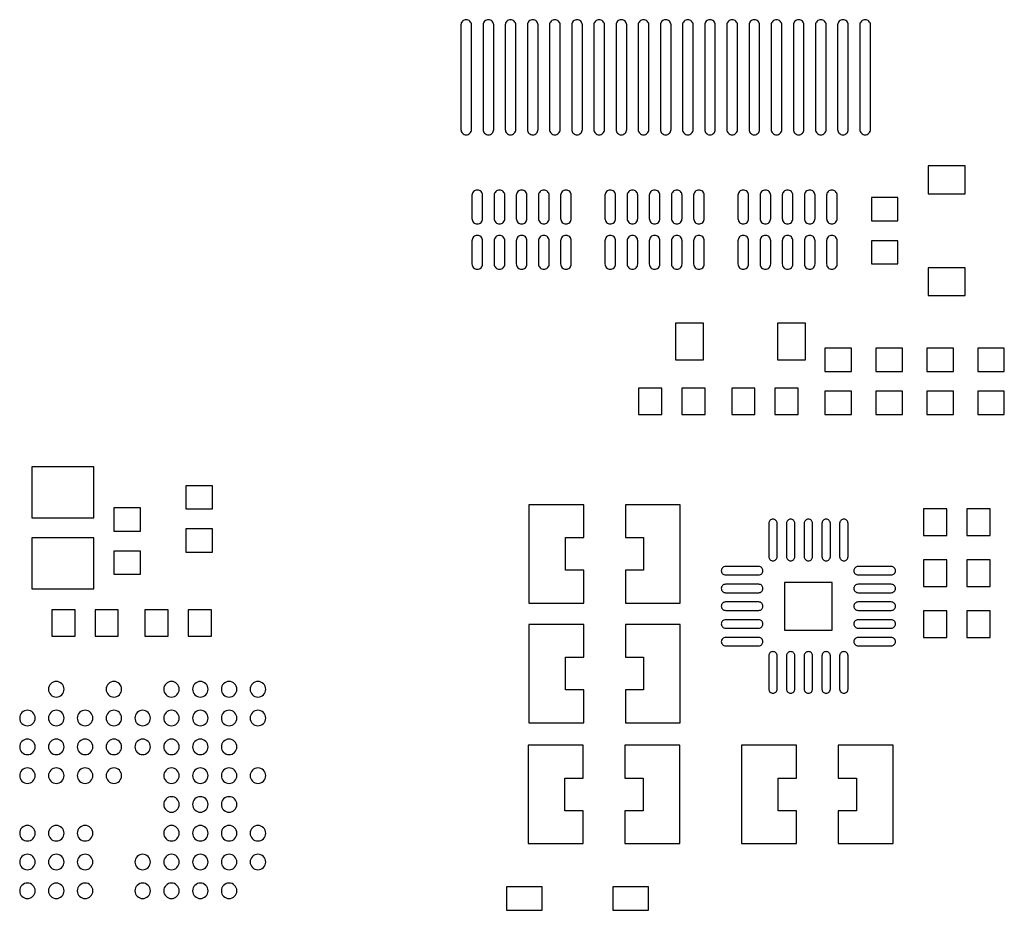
# Model space of a CAD drawing. Extents: x -85 to 115, y -126 to 69.
# Tile 24 of 26: x -18 to 4, y -8 to 12. Entities that reach past the tile are written whole.
import ezdxf

# ---------------------------------------------------------------- set-up
doc = ezdxf.new("R2010")
doc.units = 0
doc.header["$MEASUREMENT"] = 0
doc.layers.get('0').update_dxf_attribs({"linetype": 'CONTINUOUS'})

msp = doc.modelspace()

# ---------------------------------------------------------------- linework, layer by layer
for points in [[(-8.000001, 11.625, 0.414214), (-8.120001, 11.745), (-8.120001, 11.745, 0.414214), (-8.240001, 11.625), (-8.240001, 11.625), (-8.240001, 9.265), (-8.240001, 9.265, 0.414214), (-8.120001, 9.145), (-8.120001, 9.145, 0.414214), (-8.000001, 9.265), (-8.000001, 9.265), (-8.000001, 11.625)], [(-7.5, 11.625, 0.414214), (-7.62, 11.745), (-7.62, 11.745, 0.414214), (-7.74, 11.625), (-7.74, 11.625), (-7.74, 9.265), (-7.74, 9.265, 0.414214), (-7.62, 9.145), (-7.62, 9.145, 0.414214), (-7.5, 9.265), (-7.5, 9.265), (-7.5, 11.625)], [(-7, 11.625, 0.414214), (-7.12, 11.745), (-7.12, 11.745, 0.414214), (-7.24, 11.625), (-7.24, 11.625), (-7.24, 9.265), (-7.24, 9.265, 0.414214), (-7.12, 9.145), (-7.12, 9.145, 0.414214), (-7, 9.265), (-7, 9.265), (-7, 11.625)], [(-6.5, 11.625, 0.414214), (-6.62, 11.745), (-6.62, 11.745, 0.414214), (-6.74, 11.625), (-6.74, 11.625), (-6.74, 9.265), (-6.74, 9.265, 0.414214), (-6.62, 9.145), (-6.62, 9.145, 0.414214), (-6.5, 9.265), (-6.5, 9.265), (-6.5, 11.625)], [(-6, 11.625, 0.414214), (-6.12, 11.745), (-6.12, 11.745, 0.414214), (-6.24, 11.625), (-6.24, 11.625), (-6.24, 9.265), (-6.24, 9.265, 0.414214), (-6.12, 9.145), (-6.12, 9.145, 0.414214), (-6, 9.265), (-6, 9.265), (-6, 11.625)], [(-5.5, 11.625, 0.414214), (-5.62, 11.745), (-5.62, 11.745, 0.414214), (-5.74, 11.625), (-5.74, 11.625), (-5.74, 9.265), (-5.74, 9.265, 0.414214), (-5.62, 9.145), (-5.62, 9.145, 0.414214), (-5.5, 9.265), (-5.5, 9.265), (-5.5, 11.625)], [(-5, 11.625, 0.414214), (-5.12, 11.745), (-5.12, 11.745, 0.414214), (-5.24, 11.625), (-5.24, 11.625), (-5.24, 9.265), (-5.24, 9.265, 0.414214), (-5.12, 9.145), (-5.12, 9.145, 0.414214), (-5, 9.265), (-5, 9.265), (-5, 11.625)], [(-4.5, 11.625, 0.414214), (-4.62, 11.745), (-4.62, 11.745, 0.414214), (-4.74, 11.625), (-4.74, 11.625), (-4.74, 9.265), (-4.74, 9.265, 0.414214), (-4.62, 9.145), (-4.62, 9.145, 0.414214), (-4.5, 9.265), (-4.5, 9.265), (-4.5, 11.625)], [(-4, 11.625, 0.414214), (-4.12, 11.745), (-4.12, 11.745, 0.414214), (-4.24, 11.625), (-4.24, 11.625), (-4.24, 9.265), (-4.24, 9.265, 0.414214), (-4.12, 9.145), (-4.12, 9.145, 0.414214), (-4, 9.265), (-4, 9.265), (-4, 11.625)], [(-3.5, 11.625, 0.414214), (-3.62, 11.745), (-3.62, 11.745, 0.414214), (-3.74, 11.625), (-3.74, 11.625), (-3.74, 9.265), (-3.74, 9.265, 0.414214), (-3.62, 9.145), (-3.62, 9.145, 0.414214), (-3.5, 9.265), (-3.5, 9.265), (-3.5, 11.625)], [(-3, 11.625, 0.414214), (-3.12, 11.745), (-3.12, 11.745, 0.414214), (-3.24, 11.625), (-3.24, 11.625), (-3.24, 9.265), (-3.24, 9.265, 0.414214), (-3.12, 9.145), (-3.12, 9.145, 0.414214), (-3, 9.265), (-3, 9.265), (-3, 11.625)], [(-2.5, 11.625, 0.414214), (-2.62, 11.745), (-2.62, 11.745, 0.414214), (-2.74, 11.625), (-2.74, 11.625), (-2.74, 9.265), (-2.74, 9.265, 0.414214), (-2.62, 9.145), (-2.62, 9.145, 0.414214), (-2.5, 9.265), (-2.5, 9.265), (-2.5, 11.625)], [(-2, 11.625, 0.414214), (-2.12, 11.745), (-2.12, 11.745, 0.414214), (-2.24, 11.625), (-2.24, 11.625), (-2.24, 9.265), (-2.24, 9.265, 0.414214), (-2.12, 9.145), (-2.12, 9.145, 0.414214), (-2, 9.265), (-2, 9.265), (-2, 11.625)], [(-1.5, 11.625, 0.414214), (-1.62, 11.745), (-1.62, 11.745, 0.414214), (-1.74, 11.625), (-1.74, 11.625), (-1.74, 9.265), (-1.74, 9.265, 0.414214), (-1.62, 9.145), (-1.62, 9.145, 0.414214), (-1.5, 9.265), (-1.5, 9.265), (-1.5, 11.625)], [(-1, 11.625, 0.414214), (-1.12, 11.745), (-1.12, 11.745, 0.414214), (-1.24, 11.625), (-1.24, 11.625), (-1.24, 9.265), (-1.24, 9.265, 0.414214), (-1.12, 9.145), (-1.12, 9.145, 0.414214), (-1, 9.265), (-1, 9.265), (-1, 11.625)], [(-0.5, 11.625, 0.414214), (-0.62, 11.745), (-0.62, 11.745, 0.414214), (-0.74, 11.625), (-0.74, 11.625), (-0.74, 9.265), (-0.74, 9.265, 0.414214), (-0.62, 9.145), (-0.62, 9.145, 0.414214), (-0.5, 9.265), (-0.5, 9.265), (-0.5, 11.625)], [(0, 11.625, 0.414214), (-0.12, 11.745), (-0.12, 11.745, 0.414214), (-0.24, 11.625), (-0.24, 11.625), (-0.24, 9.265), (-0.24, 9.265, 0.414214), (-0.12, 9.145), (-0.12, 9.145, 0.414214), (0, 9.265), (0, 9.265), (0, 11.625)], [(0.5, 11.625, 0.414214), (0.38, 11.745), (0.38, 11.745, 0.414214), (0.26, 11.625), (0.26, 11.625), (0.26, 9.265), (0.26, 9.265, 0.414214), (0.38, 9.145), (0.38, 9.145, 0.414214), (0.5, 9.265), (0.5, 9.265), (0.5, 11.625)], [(1, 11.625, 0.414214), (0.88, 11.745), (0.88, 11.745, 0.414214), (0.76, 11.625), (0.76, 11.625), (0.76, 9.265), (0.76, 9.265, 0.414214), (0.88, 9.145), (0.88, 9.145, 0.414214), (1, 9.265), (1, 9.265), (1, 11.625)], [(-7.75, 7.78, 0.414214), (-7.87, 7.899999), (-7.87, 7.899999, 0.414214), (-7.99, 7.78), (-7.99, 7.78), (-7.99, 7.255), (-7.99, 7.255, 0.414214), (-7.87, 7.135), (-7.87, 7.135, 0.414214), (-7.75, 7.255), (-7.75, 7.255), (-7.75, 7.78)], [(-7.25, 7.78, 0.414214), (-7.37, 7.899999), (-7.37, 7.899999, 0.414214), (-7.49, 7.78), (-7.49, 7.78), (-7.49, 7.255), (-7.49, 7.255, 0.414214), (-7.37, 7.135), (-7.37, 7.135, 0.414214), (-7.25, 7.255), (-7.25, 7.255), (-7.25, 7.78)], [(-6.75, 7.78, 0.414214), (-6.87, 7.899999), (-6.87, 7.899999, 0.414214), (-6.99, 7.78), (-6.99, 7.78), (-6.99, 7.255), (-6.99, 7.255, 0.414214), (-6.87, 7.135), (-6.87, 7.135, 0.414214), (-6.75, 7.255), (-6.75, 7.255), (-6.75, 7.78)], [(-6.25, 7.78, 0.414214), (-6.37, 7.899999), (-6.37, 7.899999, 0.414214), (-6.49, 7.78), (-6.49, 7.78), (-6.49, 7.255), (-6.49, 7.255, 0.414214), (-6.37, 7.135), (-6.37, 7.135, 0.414214), (-6.25, 7.255), (-6.25, 7.255), (-6.25, 7.78)], [(-5.75, 7.78, 0.414214), (-5.87, 7.899999), (-5.87, 7.899999, 0.414214), (-5.99, 7.78), (-5.99, 7.78), (-5.99, 7.255), (-5.99, 7.255, 0.414214), (-5.87, 7.135), (-5.87, 7.135, 0.414214), (-5.75, 7.255), (-5.75, 7.255), (-5.75, 7.78)], [(-4.75, 7.78, 0.414214), (-4.87, 7.899999), (-4.87, 7.899999, 0.414214), (-4.99, 7.78), (-4.99, 7.78), (-4.99, 7.255), (-4.99, 7.255, 0.414214), (-4.87, 7.135), (-4.87, 7.135, 0.414214), (-4.75, 7.255), (-4.75, 7.255), (-4.75, 7.78)], [(-4.25, 7.78, 0.414214), (-4.37, 7.899999), (-4.37, 7.899999, 0.414214), (-4.49, 7.78), (-4.49, 7.78), (-4.49, 7.255), (-4.49, 7.255, 0.414214), (-4.37, 7.135), (-4.37, 7.135, 0.414214), (-4.25, 7.255), (-4.25, 7.255), (-4.25, 7.78)], [(-3.75, 7.78, 0.414214), (-3.87, 7.899999), (-3.87, 7.899999, 0.414214), (-3.99, 7.78), (-3.99, 7.78), (-3.99, 7.255), (-3.99, 7.255, 0.414214), (-3.87, 7.135), (-3.87, 7.135, 0.414214), (-3.75, 7.255), (-3.75, 7.255), (-3.75, 7.78)], [(-3.25, 7.78, 0.414214), (-3.37, 7.899999), (-3.37, 7.899999, 0.414214), (-3.49, 7.78), (-3.49, 7.78), (-3.49, 7.255), (-3.49, 7.255, 0.414214), (-3.37, 7.135), (-3.37, 7.135, 0.414214), (-3.25, 7.255), (-3.25, 7.255), (-3.25, 7.78)], [(-2.75, 7.78, 0.414214), (-2.87, 7.899999), (-2.87, 7.899999, 0.414214), (-2.99, 7.78), (-2.99, 7.78), (-2.99, 7.255), (-2.99, 7.255, 0.414214), (-2.87, 7.135), (-2.87, 7.135, 0.414214), (-2.75, 7.255), (-2.75, 7.255), (-2.75, 7.78)], [(-1.75, 7.78, 0.414214), (-1.87, 7.899999), (-1.87, 7.899999, 0.414214), (-1.99, 7.78), (-1.99, 7.78), (-1.99, 7.255), (-1.99, 7.255, 0.414214), (-1.87, 7.135), (-1.87, 7.135, 0.414214), (-1.75, 7.255), (-1.75, 7.255), (-1.75, 7.78)], [(-1.25, 7.78, 0.414214), (-1.37, 7.899999), (-1.37, 7.899999, 0.414214), (-1.49, 7.78), (-1.49, 7.78), (-1.49, 7.255), (-1.49, 7.255, 0.414214), (-1.37, 7.135), (-1.37, 7.135, 0.414214), (-1.25, 7.255), (-1.25, 7.255), (-1.25, 7.78)], [(-0.75, 7.78, 0.414214), (-0.87, 7.899999), (-0.87, 7.899999, 0.414214), (-0.99, 7.78), (-0.99, 7.78), (-0.99, 7.255), (-0.99, 7.255, 0.414214), (-0.87, 7.135), (-0.87, 7.135, 0.414214), (-0.75, 7.255), (-0.75, 7.255), (-0.75, 7.78)], [(-0.25, 7.78, 0.414214), (-0.37, 7.899999), (-0.37, 7.899999, 0.414214), (-0.49, 7.78), (-0.49, 7.78), (-0.49, 7.255), (-0.49, 7.255, 0.414214), (-0.37, 7.135), (-0.37, 7.135, 0.414214), (-0.25, 7.255), (-0.25, 7.255), (-0.25, 7.78)], [(0.25, 7.78, 0.414214), (0.13, 7.899999), (0.13, 7.899999, 0.414214), (0.01, 7.78), (0.01, 7.78), (0.01, 7.255), (0.01, 7.255, 0.414214), (0.13, 7.135), (0.13, 7.135, 0.414214), (0.25, 7.255), (0.25, 7.255), (0.25, 7.78)], [(-7.75, 6.755, 0.414214), (-7.87, 6.875), (-7.87, 6.875, 0.414214), (-7.99, 6.755), (-7.99, 6.755), (-7.99, 6.23), (-7.99, 6.23, 0.414214), (-7.87, 6.11), (-7.87, 6.11, 0.414214), (-7.75, 6.23), (-7.75, 6.23), (-7.75, 6.755)], [(-7.25, 6.755, 0.414214), (-7.37, 6.875), (-7.37, 6.875, 0.414214), (-7.49, 6.755), (-7.49, 6.755), (-7.49, 6.23), (-7.49, 6.23, 0.414214), (-7.37, 6.11), (-7.37, 6.11, 0.414214), (-7.25, 6.23), (-7.25, 6.23), (-7.25, 6.755)], [(-6.75, 6.755, 0.414214), (-6.87, 6.875), (-6.87, 6.875, 0.414214), (-6.99, 6.755), (-6.99, 6.755), (-6.99, 6.23), (-6.99, 6.23, 0.414214), (-6.87, 6.11), (-6.87, 6.11, 0.414214), (-6.75, 6.23), (-6.75, 6.23), (-6.75, 6.755)], [(-6.25, 6.755, 0.414214), (-6.37, 6.875), (-6.37, 6.875, 0.414214), (-6.49, 6.755), (-6.49, 6.755), (-6.49, 6.23), (-6.49, 6.23, 0.414214), (-6.37, 6.11), (-6.37, 6.11, 0.414214), (-6.25, 6.23), (-6.25, 6.23), (-6.25, 6.755)], [(-5.75, 6.755, 0.414214), (-5.87, 6.875), (-5.87, 6.875, 0.414214), (-5.99, 6.755), (-5.99, 6.755), (-5.99, 6.23), (-5.99, 6.23, 0.414214), (-5.87, 6.11), (-5.87, 6.11, 0.414214), (-5.75, 6.23), (-5.75, 6.23), (-5.75, 6.755)], [(-4.75, 6.755, 0.414214), (-4.87, 6.875), (-4.87, 6.875, 0.414214), (-4.99, 6.755), (-4.99, 6.755), (-4.99, 6.23), (-4.99, 6.23, 0.414214), (-4.87, 6.11), (-4.87, 6.11, 0.414214), (-4.75, 6.23), (-4.75, 6.23), (-4.75, 6.755)], [(-4.25, 6.755, 0.414214), (-4.37, 6.875), (-4.37, 6.875, 0.414214), (-4.49, 6.755), (-4.49, 6.755), (-4.49, 6.23), (-4.49, 6.23, 0.414214), (-4.37, 6.11), (-4.37, 6.11, 0.414214), (-4.25, 6.23), (-4.25, 6.23), (-4.25, 6.755)], [(-3.75, 6.755, 0.414214), (-3.87, 6.875), (-3.87, 6.875, 0.414214), (-3.99, 6.755), (-3.99, 6.755), (-3.99, 6.23), (-3.99, 6.23, 0.414214), (-3.87, 6.11), (-3.87, 6.11, 0.414214), (-3.75, 6.23), (-3.75, 6.23), (-3.75, 6.755)], [(-3.25, 6.755, 0.414214), (-3.37, 6.875), (-3.37, 6.875, 0.414214), (-3.49, 6.755), (-3.49, 6.755), (-3.49, 6.23), (-3.49, 6.23, 0.414214), (-3.37, 6.11), (-3.37, 6.11, 0.414214), (-3.25, 6.23), (-3.25, 6.23), (-3.25, 6.755)], [(-2.75, 6.755, 0.414214), (-2.87, 6.875), (-2.87, 6.875, 0.414214), (-2.99, 6.755), (-2.99, 6.755), (-2.99, 6.23), (-2.99, 6.23, 0.414214), (-2.87, 6.11), (-2.87, 6.11, 0.414214), (-2.75, 6.23), (-2.75, 6.23), (-2.75, 6.755)], [(-1.75, 6.755, 0.414214), (-1.87, 6.875), (-1.87, 6.875, 0.414214), (-1.99, 6.755), (-1.99, 6.755), (-1.99, 6.23), (-1.99, 6.23, 0.414214), (-1.87, 6.11), (-1.87, 6.11, 0.414214), (-1.75, 6.23), (-1.75, 6.23), (-1.75, 6.755)], [(-1.25, 6.755, 0.414214), (-1.37, 6.875), (-1.37, 6.875, 0.414214), (-1.49, 6.755), (-1.49, 6.755), (-1.49, 6.23), (-1.49, 6.23, 0.414214), (-1.37, 6.11), (-1.37, 6.11, 0.414214), (-1.25, 6.23), (-1.25, 6.23), (-1.25, 6.755)], [(-0.75, 6.755, 0.414214), (-0.87, 6.875), (-0.87, 6.875, 0.414214), (-0.99, 6.755), (-0.99, 6.755), (-0.99, 6.23), (-0.99, 6.23, 0.414214), (-0.87, 6.11), (-0.87, 6.11, 0.414214), (-0.75, 6.23), (-0.75, 6.23), (-0.75, 6.755)], [(-0.25, 6.755, 0.414214), (-0.37, 6.875), (-0.37, 6.875, 0.414214), (-0.49, 6.755), (-0.49, 6.755), (-0.49, 6.23), (-0.49, 6.23, 0.414214), (-0.37, 6.11), (-0.37, 6.11, 0.414214), (-0.25, 6.23), (-0.25, 6.23), (-0.25, 6.755)], [(0.25, 6.755, 0.414214), (0.13, 6.875), (0.13, 6.875, 0.414214), (0.01, 6.755), (0.01, 6.755), (0.01, 6.23), (0.01, 6.23, 0.414214), (0.13, 6.11), (0.13, 6.11, 0.414214), (0.25, 6.23), (0.25, 6.23), (0.25, 6.755)], [(-1.105, 0.375, 0.414214), (-1.2, 0.47), (-1.2, 0.47, 0.414214), (-1.295, 0.375), (-1.295, 0.375), (-1.295, -0.375), (-1.295, -0.375, 0.414214), (-1.2, -0.47), (-1.2, -0.47, 0.414214), (-1.105, -0.375), (-1.105, -0.375), (-1.105, 0.375)], [(-0.705, 0.375, 0.414214), (-0.8, 0.47), (-0.8, 0.47, 0.414214), (-0.895, 0.375), (-0.895, 0.375), (-0.895, -0.375), (-0.895, -0.375, 0.414214), (-0.8, -0.47), (-0.8, -0.47, 0.414214), (-0.705, -0.375), (-0.705, -0.375), (-0.705, 0.375)], [(-0.305, 0.375, 0.414214), (-0.4, 0.47), (-0.4, 0.47, 0.414214), (-0.495, 0.375), (-0.495, 0.375), (-0.495, -0.375), (-0.495, -0.375, 0.414214), (-0.4, -0.47), (-0.4, -0.47, 0.414214), (-0.305, -0.375), (-0.305, -0.375), (-0.305, 0.375)], [(0.095, 0.375, 0.414214), (0, 0.47), (0, 0.47, 0.414214), (-0.095, 0.375), (-0.095, 0.375), (-0.095, -0.375), (-0.095, -0.375, 0.414214), (0, -0.47), (0, -0.47, 0.414214), (0.095, -0.375), (0.095, -0.375), (0.095, 0.375)], [(0.495, 0.375, 0.414214), (0.4, 0.47), (0.4, 0.47, 0.414214), (0.305, 0.375), (0.305, 0.375), (0.305, -0.375), (0.305, -0.375, 0.414214), (0.4, -0.47), (0.4, -0.47, 0.414214), (0.495, -0.375), (0.495, -0.375), (0.495, 0.375)], [(-1.52, -0.79, 0.414214), (-1.425, -0.695), (-1.425, -0.695, 0.414214), (-1.52, -0.6), (-1.52, -0.6), (-2.27, -0.6), (-2.27, -0.6, 0.414214), (-2.365, -0.695), (-2.365, -0.695, 0.414214), (-2.27, -0.79), (-2.27, -0.79), (-1.52, -0.79)], [(1.47, -0.79, 0.414214), (1.565, -0.695), (1.565, -0.695, 0.414214), (1.47, -0.6), (1.47, -0.6), (0.72, -0.6), (0.72, -0.6, 0.414214), (0.625, -0.695), (0.625, -0.695, 0.414214), (0.72, -0.79), (0.72, -0.79), (1.47, -0.79)], [(-1.52, -1.19, 0.414214), (-1.425, -1.095), (-1.425, -1.095, 0.414214), (-1.52, -1), (-1.52, -1), (-2.27, -1), (-2.27, -1, 0.414214), (-2.365, -1.095), (-2.365, -1.095, 0.414214), (-2.27, -1.19), (-2.27, -1.19), (-1.52, -1.19)], [(1.47, -1.19, 0.414214), (1.565, -1.095), (1.565, -1.095, 0.414214), (1.47, -1), (1.47, -1), (0.72, -1), (0.72, -1, 0.414214), (0.625, -1.095), (0.625, -1.095, 0.414214), (0.72, -1.19), (0.72, -1.19), (1.47, -1.19)], [(-1.52, -1.59, 0.414214), (-1.425, -1.495), (-1.425, -1.495, 0.414214), (-1.52, -1.4), (-1.52, -1.4), (-2.27, -1.4), (-2.27, -1.4, 0.414214), (-2.365, -1.495), (-2.365, -1.495, 0.414214), (-2.27, -1.59), (-2.27, -1.59), (-1.52, -1.59)], [(1.47, -1.59, 0.414214), (1.565, -1.495), (1.565, -1.495, 0.414214), (1.47, -1.4), (1.47, -1.4), (0.72, -1.4), (0.72, -1.4, 0.414214), (0.625, -1.495), (0.625, -1.495, 0.414214), (0.72, -1.59), (0.72, -1.59), (1.47, -1.59)], [(-1.52, -1.99, 0.414214), (-1.425, -1.895), (-1.425, -1.895, 0.414214), (-1.52, -1.8), (-1.52, -1.8), (-2.27, -1.8), (-2.27, -1.8, 0.414214), (-2.365, -1.895), (-2.365, -1.895, 0.414214), (-2.27, -1.99), (-2.27, -1.99), (-1.52, -1.99)], [(1.47, -1.99, 0.414214), (1.565, -1.895), (1.565, -1.895, 0.414214), (1.47, -1.8), (1.47, -1.8), (0.72, -1.8), (0.72, -1.8, 0.414214), (0.625, -1.895), (0.625, -1.895, 0.414214), (0.72, -1.99), (0.72, -1.99), (1.47, -1.99)], [(-1.52, -2.39, 0.414214), (-1.425, -2.295), (-1.425, -2.295, 0.414214), (-1.52, -2.2), (-1.52, -2.2), (-2.27, -2.2), (-2.27, -2.2, 0.414214), (-2.365, -2.295), (-2.365, -2.295, 0.414214), (-2.27, -2.39), (-2.27, -2.39), (-1.52, -2.39)], [(1.47, -2.39, 0.414214), (1.565, -2.295), (1.565, -2.295, 0.414214), (1.47, -2.2), (1.47, -2.2), (0.72, -2.2), (0.72, -2.2, 0.414214), (0.625, -2.295), (0.625, -2.295, 0.414214), (0.72, -2.39), (0.72, -2.39), (1.47, -2.39)], [(-1.105, -2.615, 0.414214), (-1.2, -2.52), (-1.2, -2.52, 0.414214), (-1.295, -2.615), (-1.295, -2.615), (-1.295, -3.365), (-1.295, -3.365, 0.414214), (-1.2, -3.46), (-1.2, -3.46, 0.414214), (-1.105, -3.365), (-1.105, -3.365), (-1.105, -2.615)], [(-0.705, -2.615, 0.414214), (-0.8, -2.52), (-0.8, -2.52, 0.414214), (-0.895, -2.615), (-0.895, -2.615), (-0.895, -3.365), (-0.895, -3.365, 0.414214), (-0.8, -3.46), (-0.8, -3.46, 0.414214), (-0.705, -3.365), (-0.705, -3.365), (-0.705, -2.615)], [(-0.305, -2.615, 0.414214), (-0.4, -2.52), (-0.4, -2.52, 0.414214), (-0.495, -2.615), (-0.495, -2.615), (-0.495, -3.365), (-0.495, -3.365, 0.414214), (-0.4, -3.46), (-0.4, -3.46, 0.414214), (-0.305, -3.365), (-0.305, -3.365), (-0.305, -2.615)], [(0.095, -2.615, 0.414214), (0, -2.52), (0, -2.52, 0.414214), (-0.095, -2.615), (-0.095, -2.615), (-0.095, -3.365), (-0.095, -3.365, 0.414214), (0, -3.46), (0, -3.46, 0.414214), (0.095, -3.365), (0.095, -3.365), (0.095, -2.615)], [(0.495, -2.615, 0.414214), (0.4, -2.52), (0.4, -2.52, 0.414214), (0.305, -2.615), (0.305, -2.615), (0.305, -3.365), (0.305, -3.365, 0.414214), (0.4, -3.46), (0.4, -3.46, 0.414214), (0.495, -3.365), (0.495, -3.365), (0.495, -2.615)], [(-17.194999, -3.37, 0.414214), (-17.37, -3.195), (-17.37, -3.195, 0.414214), (-17.545, -3.37), (-17.545, -3.37, 0.414214), (-17.37, -3.545), (-17.37, -3.545, 0.414214), (-17.194999, -3.37)], [(-15.895, -3.37, 0.414214), (-16.070001, -3.195), (-16.070001, -3.195, 0.414214), (-16.245, -3.37), (-16.245, -3.37, 0.414214), (-16.070001, -3.545), (-16.070001, -3.545, 0.414214), (-15.895, -3.37)], [(-14.595, -3.37, 0.414214), (-14.77, -3.195), (-14.77, -3.195, 0.414214), (-14.945, -3.37), (-14.945, -3.37, 0.414214), (-14.77, -3.545), (-14.77, -3.545, 0.414214), (-14.595, -3.37)], [(-13.945, -3.37, 0.414214), (-14.12, -3.195), (-14.12, -3.195, 0.414214), (-14.295, -3.37), (-14.295, -3.37, 0.414214), (-14.12, -3.545), (-14.12, -3.545, 0.414214), (-13.945, -3.37)], [(-13.295, -3.37, 0.414214), (-13.47, -3.195), (-13.47, -3.195, 0.414214), (-13.645, -3.37), (-13.645, -3.37, 0.414214), (-13.47, -3.545), (-13.47, -3.545, 0.414214), (-13.295, -3.37)], [(-12.645, -3.37, 0.414214), (-12.82, -3.195), (-12.82, -3.195, 0.414214), (-12.995, -3.37), (-12.995, -3.37, 0.414214), (-12.82, -3.545), (-12.82, -3.545, 0.414214), (-12.645, -3.37)], [(-17.844999, -4.02, 0.414214), (-18.02, -3.845), (-18.02, -3.845, 0.414214), (-18.195, -4.02), (-18.195, -4.02, 0.414214), (-18.02, -4.195), (-18.02, -4.195, 0.414214), (-17.844999, -4.02)], [(-17.194999, -4.02, 0.414214), (-17.37, -3.845), (-17.37, -3.845, 0.414214), (-17.545, -4.02), (-17.545, -4.02, 0.414214), (-17.37, -4.195), (-17.37, -4.195, 0.414214), (-17.194999, -4.02)], [(-16.545, -4.02, 0.414214), (-16.720001, -3.845), (-16.720001, -3.845, 0.414214), (-16.895, -4.02), (-16.895, -4.02, 0.414214), (-16.720001, -4.195), (-16.720001, -4.195, 0.414214), (-16.545, -4.02)], [(-15.895, -4.02, 0.414214), (-16.070001, -3.845), (-16.070001, -3.845, 0.414214), (-16.245, -4.02), (-16.245, -4.02, 0.414214), (-16.070001, -4.195), (-16.070001, -4.195, 0.414214), (-15.895, -4.02)], [(-15.245, -4.02, 0.414214), (-15.42, -3.845), (-15.42, -3.845, 0.414214), (-15.595, -4.02), (-15.595, -4.02, 0.414214), (-15.42, -4.195), (-15.42, -4.195, 0.414214), (-15.245, -4.02)], [(-14.595, -4.02, 0.414214), (-14.77, -3.845), (-14.77, -3.845, 0.414214), (-14.945, -4.02), (-14.945, -4.02, 0.414214), (-14.77, -4.195), (-14.77, -4.195, 0.414214), (-14.595, -4.02)], [(-13.945, -4.02, 0.414214), (-14.12, -3.845), (-14.12, -3.845, 0.414214), (-14.295, -4.02), (-14.295, -4.02, 0.414214), (-14.12, -4.195), (-14.12, -4.195, 0.414214), (-13.945, -4.02)], [(-13.295, -4.02, 0.414214), (-13.47, -3.845), (-13.47, -3.845, 0.414214), (-13.645, -4.02), (-13.645, -4.02, 0.414214), (-13.47, -4.195), (-13.47, -4.195, 0.414214), (-13.295, -4.02)], [(-12.645, -4.02, 0.414214), (-12.82, -3.845), (-12.82, -3.845, 0.414214), (-12.995, -4.02), (-12.995, -4.02, 0.414214), (-12.82, -4.195), (-12.82, -4.195, 0.414214), (-12.645, -4.02)], [(-17.844999, -4.67, 0.414214), (-18.02, -4.495), (-18.02, -4.495, 0.414214), (-18.195, -4.67), (-18.195, -4.67, 0.414214), (-18.02, -4.845), (-18.02, -4.845, 0.414214), (-17.844999, -4.67)], [(-17.194999, -4.67, 0.414214), (-17.37, -4.495), (-17.37, -4.495, 0.414214), (-17.545, -4.67), (-17.545, -4.67, 0.414214), (-17.37, -4.845), (-17.37, -4.845, 0.414214), (-17.194999, -4.67)], [(-16.545, -4.67, 0.414214), (-16.720001, -4.495), (-16.720001, -4.495, 0.414214), (-16.895, -4.67), (-16.895, -4.67, 0.414214), (-16.720001, -4.845), (-16.720001, -4.845, 0.414214), (-16.545, -4.67)], [(-15.895, -4.67, 0.414214), (-16.070001, -4.495), (-16.070001, -4.495, 0.414214), (-16.245, -4.67), (-16.245, -4.67, 0.414214), (-16.070001, -4.845), (-16.070001, -4.845, 0.414214), (-15.895, -4.67)], [(-15.245, -4.67, 0.414214), (-15.42, -4.495), (-15.42, -4.495, 0.414214), (-15.595, -4.67), (-15.595, -4.67, 0.414214), (-15.42, -4.845), (-15.42, -4.845, 0.414214), (-15.245, -4.67)], [(-14.595, -4.67, 0.414214), (-14.77, -4.495), (-14.77, -4.495, 0.414214), (-14.945, -4.67), (-14.945, -4.67, 0.414214), (-14.77, -4.845), (-14.77, -4.845, 0.414214), (-14.595, -4.67)], [(-13.945, -4.67, 0.414214), (-14.12, -4.495), (-14.12, -4.495, 0.414214), (-14.295, -4.67), (-14.295, -4.67, 0.414214), (-14.12, -4.845), (-14.12, -4.845, 0.414214), (-13.945, -4.67)], [(-13.295, -4.67, 0.414214), (-13.47, -4.495), (-13.47, -4.495, 0.414214), (-13.645, -4.67), (-13.645, -4.67, 0.414214), (-13.47, -4.845), (-13.47, -4.845, 0.414214), (-13.295, -4.67)], [(-17.844999, -5.32, 0.414214), (-18.02, -5.145), (-18.02, -5.145, 0.414214), (-18.195, -5.32), (-18.195, -5.32, 0.414214), (-18.02, -5.495), (-18.02, -5.495, 0.414214), (-17.844999, -5.32)], [(-17.194999, -5.32, 0.414214), (-17.37, -5.145), (-17.37, -5.145, 0.414214), (-17.545, -5.32), (-17.545, -5.32, 0.414214), (-17.37, -5.495), (-17.37, -5.495, 0.414214), (-17.194999, -5.32)], [(-16.545, -5.32, 0.414214), (-16.720001, -5.145), (-16.720001, -5.145, 0.414214), (-16.895, -5.32), (-16.895, -5.32, 0.414214), (-16.720001, -5.495), (-16.720001, -5.495, 0.414214), (-16.545, -5.32)], [(-15.895, -5.32, 0.414214), (-16.070001, -5.145), (-16.070001, -5.145, 0.414214), (-16.245, -5.32), (-16.245, -5.32, 0.414214), (-16.070001, -5.495), (-16.070001, -5.495, 0.414214), (-15.895, -5.32)], [(-14.595, -5.32, 0.414214), (-14.77, -5.145), (-14.77, -5.145, 0.414214), (-14.945, -5.32), (-14.945, -5.32, 0.414214), (-14.77, -5.495), (-14.77, -5.495, 0.414214), (-14.595, -5.32)], [(-13.945, -5.32, 0.414214), (-14.12, -5.145), (-14.12, -5.145, 0.414214), (-14.295, -5.32), (-14.295, -5.32, 0.414214), (-14.12, -5.495), (-14.12, -5.495, 0.414214), (-13.945, -5.32)], [(-13.295, -5.32, 0.414214), (-13.47, -5.145), (-13.47, -5.145, 0.414214), (-13.645, -5.32), (-13.645, -5.32, 0.414214), (-13.47, -5.495), (-13.47, -5.495, 0.414214), (-13.295, -5.32)], [(-12.645, -5.32, 0.414214), (-12.82, -5.145), (-12.82, -5.145, 0.414214), (-12.995, -5.32), (-12.995, -5.32, 0.414214), (-12.82, -5.495), (-12.82, -5.495, 0.414214), (-12.645, -5.32)], [(-14.595, -5.97, 0.414214), (-14.77, -5.795), (-14.77, -5.795, 0.414214), (-14.945, -5.97), (-14.945, -5.97, 0.414214), (-14.77, -6.145), (-14.77, -6.145, 0.414214), (-14.595, -5.97)], [(-13.945, -5.97, 0.414214), (-14.12, -5.795), (-14.12, -5.795, 0.414214), (-14.295, -5.97), (-14.295, -5.97, 0.414214), (-14.12, -6.145), (-14.12, -6.145, 0.414214), (-13.945, -5.97)], [(-13.295, -5.97, 0.414214), (-13.47, -5.795), (-13.47, -5.795, 0.414214), (-13.645, -5.97), (-13.645, -5.97, 0.414214), (-13.47, -6.145), (-13.47, -6.145, 0.414214), (-13.295, -5.97)], [(-17.844999, -6.62, 0.414214), (-18.02, -6.445), (-18.02, -6.445, 0.414214), (-18.195, -6.62), (-18.195, -6.62, 0.414214), (-18.02, -6.795), (-18.02, -6.795, 0.414214), (-17.844999, -6.62)], [(-17.194999, -6.62, 0.414214), (-17.37, -6.445), (-17.37, -6.445, 0.414214), (-17.545, -6.62), (-17.545, -6.62, 0.414214), (-17.37, -6.795), (-17.37, -6.795, 0.414214), (-17.194999, -6.62)], [(-16.545, -6.62, 0.414214), (-16.720001, -6.445), (-16.720001, -6.445, 0.414214), (-16.895, -6.62), (-16.895, -6.62, 0.414214), (-16.720001, -6.795), (-16.720001, -6.795, 0.414214), (-16.545, -6.62)], [(-14.595, -6.62, 0.414214), (-14.77, -6.445), (-14.77, -6.445, 0.414214), (-14.945, -6.62), (-14.945, -6.62, 0.414214), (-14.77, -6.795), (-14.77, -6.795, 0.414214), (-14.595, -6.62)], [(-13.945, -6.62, 0.414214), (-14.12, -6.445), (-14.12, -6.445, 0.414214), (-14.295, -6.62), (-14.295, -6.62, 0.414214), (-14.12, -6.795), (-14.12, -6.795, 0.414214), (-13.945, -6.62)], [(-13.295, -6.62, 0.414214), (-13.47, -6.445), (-13.47, -6.445, 0.414214), (-13.645, -6.62), (-13.645, -6.62, 0.414214), (-13.47, -6.795), (-13.47, -6.795, 0.414214), (-13.295, -6.62)], [(-12.645, -6.62, 0.414214), (-12.82, -6.445), (-12.82, -6.445, 0.414214), (-12.995, -6.62), (-12.995, -6.62, 0.414214), (-12.82, -6.795), (-12.82, -6.795, 0.414214), (-12.645, -6.62)], [(-17.844999, -7.27, 0.414214), (-18.02, -7.095), (-18.02, -7.095, 0.414214), (-18.195, -7.27), (-18.195, -7.27, 0.414214), (-18.02, -7.445), (-18.02, -7.445, 0.414214), (-17.844999, -7.27)], [(-17.194999, -7.27, 0.414214), (-17.37, -7.095), (-17.37, -7.095, 0.414214), (-17.545, -7.27), (-17.545, -7.27, 0.414214), (-17.37, -7.445), (-17.37, -7.445, 0.414214), (-17.194999, -7.27)], [(-16.545, -7.27, 0.414214), (-16.720001, -7.095), (-16.720001, -7.095, 0.414214), (-16.895, -7.27), (-16.895, -7.27, 0.414214), (-16.720001, -7.445), (-16.720001, -7.445, 0.414214), (-16.545, -7.27)], [(-15.245, -7.27, 0.414214), (-15.42, -7.095), (-15.42, -7.095, 0.414214), (-15.595, -7.27), (-15.595, -7.27, 0.414214), (-15.42, -7.445), (-15.42, -7.445, 0.414214), (-15.245, -7.27)], [(-14.595, -7.27, 0.414214), (-14.77, -7.095), (-14.77, -7.095, 0.414214), (-14.945, -7.27), (-14.945, -7.27, 0.414214), (-14.77, -7.445), (-14.77, -7.445, 0.414214), (-14.595, -7.27)], [(-13.945, -7.27, 0.414214), (-14.12, -7.095), (-14.12, -7.095, 0.414214), (-14.295, -7.27), (-14.295, -7.27, 0.414214), (-14.12, -7.445), (-14.12, -7.445, 0.414214), (-13.945, -7.27)], [(-13.295, -7.27, 0.414214), (-13.47, -7.095), (-13.47, -7.095, 0.414214), (-13.645, -7.27), (-13.645, -7.27, 0.414214), (-13.47, -7.445), (-13.47, -7.445, 0.414214), (-13.295, -7.27)], [(-12.645, -7.27, 0.414214), (-12.82, -7.095), (-12.82, -7.095, 0.414214), (-12.995, -7.27), (-12.995, -7.27, 0.414214), (-12.82, -7.445), (-12.82, -7.445, 0.414214), (-12.645, -7.27)], [(-17.844999, -7.92, 0.414214), (-18.02, -7.745), (-18.02, -7.745, 0.414214), (-18.195, -7.92), (-18.195, -7.92, 0.414214), (-18.02, -8.095), (-18.02, -8.095, 0.414214), (-17.844999, -7.92)], [(-17.371001, -7.745, 0.412539), (-17.545, -7.92), (-17.545, -7.92, 0.414214), (-17.37, -8.095), (-17.37, -8.095, 0.415882), (-17.193999, -7.919), (-17.193999, -7.919, 0.410884), (-17.369, -7.745), (-17.369, -7.745), (-17.371001, -7.745)], [(-16.545, -7.92, 0.414214), (-16.720001, -7.745), (-16.720001, -7.745, 0.414214), (-16.895, -7.92), (-16.895, -7.92, 0.414214), (-16.720001, -8.095), (-16.720001, -8.095, 0.414214), (-16.545, -7.92)], [(-15.245, -7.92, 0.414214), (-15.42, -7.745), (-15.42, -7.745, 0.414214), (-15.595, -7.92), (-15.595, -7.92, 0.414214), (-15.42, -8.095), (-15.42, -8.095, 0.414214), (-15.245, -7.92)], [(-14.595, -7.92, 0.414214), (-14.77, -7.745), (-14.77, -7.745, 0.414214), (-14.945, -7.92), (-14.945, -7.92, 0.414214), (-14.77, -8.095), (-14.77, -8.095, 0.414214), (-14.595, -7.92)], [(-13.945, -7.92, 0.414214), (-14.12, -7.745), (-14.12, -7.745, 0.414214), (-14.295, -7.92), (-14.295, -7.92, 0.414214), (-14.12, -8.095), (-14.12, -8.095, 0.414214), (-13.945, -7.92)], [(-13.295, -7.92, 0.414214), (-13.47, -7.745), (-13.47, -7.745, 0.414214), (-13.645, -7.92), (-13.645, -7.92, 0.414214), (-13.47, -8.095), (-13.47, -8.095, 0.414214), (-13.295, -7.92)]]:
    msp.add_lwpolyline(points, format="xyb")
for points in [[(3.135, 8.445), (2.305, 8.445), (2.305, 8.445), (2.305, 7.814999), (2.305, 7.814999), (3.135, 7.814999), (3.135, 7.814999), (3.135, 8.445)], [(1.62, 7.731), (1.02, 7.731), (1.02, 7.731), (1.02, 7.206), (1.02, 7.206), (1.62, 7.206), (1.62, 7.206), (1.62, 7.731)], [(1.62, 6.755), (1.02, 6.755), (1.02, 6.755), (1.02, 6.23), (1.02, 6.23), (1.62, 6.23), (1.62, 6.23), (1.62, 6.755)], [(3.135, 6.145), (2.305, 6.145), (2.305, 6.145), (2.305, 5.515), (2.305, 5.515), (3.135, 5.515), (3.135, 5.515), (3.135, 6.145)], [(-2.765, 4.895), (-3.395, 4.895), (-3.395, 4.895), (-3.395, 4.065), (-3.395, 4.065), (-2.765, 4.065), (-2.765, 4.065), (-2.765, 4.895)], [(-0.465, 4.895), (-1.095, 4.895), (-1.095, 4.895), (-1.095, 4.065), (-1.095, 4.065), (-0.465, 4.065), (-0.465, 4.065), (-0.465, 4.895)], [(0.57, 4.33), (-0.03, 4.33), (-0.03, 4.33), (-0.03, 3.805), (-0.03, 3.805), (0.57, 3.805), (0.57, 3.805), (0.57, 4.33)], [(1.72, 4.33), (1.12, 4.33), (1.12, 4.33), (1.12, 3.805), (1.12, 3.805), (1.72, 3.805), (1.72, 3.805), (1.72, 4.33)], [(2.87, 4.33), (2.27, 4.33), (2.27, 4.33), (2.27, 3.805), (2.27, 3.805), (2.87, 3.805), (2.87, 3.805), (2.87, 4.33)], [(4.02, 4.33), (3.42, 4.33), (3.42, 4.33), (3.42, 3.805), (3.42, 3.805), (4.02, 3.805), (4.02, 3.805), (4.02, 4.33)], [(-3.705, 3.43), (-4.23, 3.43), (-4.23, 3.43), (-4.23, 2.83), (-4.23, 2.83), (-3.705, 2.83), (-3.705, 2.83), (-3.705, 3.43)], [(-2.73, 3.43), (-3.255, 3.43), (-3.255, 3.43), (-3.255, 2.83), (-3.255, 2.83), (-2.73, 2.83), (-2.73, 2.83), (-2.73, 3.43)], [(-1.606, 3.43), (-2.131, 3.43), (-2.131, 3.43), (-2.131, 2.83), (-2.131, 2.83), (-1.606, 2.83), (-1.606, 2.83), (-1.606, 3.43)], [(-0.631, 3.43), (-1.155, 3.43), (-1.155, 3.43), (-1.155, 2.83), (-1.155, 2.83), (-0.631, 2.83), (-0.631, 2.83), (-0.631, 3.43)], [(0.57, 3.356), (-0.03, 3.356), (-0.03, 3.356), (-0.03, 2.831), (-0.03, 2.831), (0.57, 2.831), (0.57, 2.831), (0.57, 3.356)], [(1.72, 3.356), (1.12, 3.356), (1.12, 3.356), (1.12, 2.831), (1.12, 2.831), (1.72, 2.831), (1.72, 2.831), (1.72, 3.356)], [(2.87, 3.356), (2.27, 3.356), (2.27, 3.356), (2.27, 2.831), (2.27, 2.831), (2.87, 2.831), (2.87, 2.831), (2.87, 3.356)], [(4.02, 3.356), (3.42, 3.356), (3.42, 3.356), (3.42, 2.831), (3.42, 2.831), (4.02, 2.831), (4.02, 2.831), (4.02, 3.356)], [(-16.519999, 1.65), (-17.92, 1.65), (-17.92, 1.65), (-17.92, 0.5), (-17.92, 0.5), (-16.519999, 0.5), (-16.519999, 0.5), (-16.519999, 1.65)], [(-13.845, 1.225), (-14.445, 1.225), (-14.445, 1.225), (-14.445, 0.701), (-14.445, 0.701), (-13.845, 0.701), (-13.845, 0.701), (-13.845, 1.225)], [(-15.47, 0.725), (-16.070001, 0.725), (-16.070001, 0.725), (-16.070001, 0.201), (-16.070001, 0.201), (-15.47, 0.201), (-15.47, 0.201), (-15.47, 0.725)], [(-5.47, 0.795), (-6.71, 0.795), (-6.71, 0.795), (-6.71, -1.425), (-6.71, -1.425), (-5.47, -1.425), (-5.47, -1.425), (-5.47, -0.685), (-5.47, -0.685), (-5.883, -0.685), (-5.883, -0.685), (-5.883, 0.055), (-5.883, 0.055), (-5.47, 0.055), (-5.47, 0.055), (-5.47, 0.795)], [(-3.29, 0.795), (-4.53, 0.795), (-4.53, 0.795), (-4.53, 0.055), (-4.53, 0.055), (-4.117, 0.055), (-4.117, 0.055), (-4.117, -0.685), (-4.117, -0.685), (-4.53, -0.685), (-4.53, -0.685), (-4.53, -1.425), (-4.53, -1.425), (-3.29, -1.425), (-3.29, -1.425), (-3.29, 0.795)], [(2.724, 0.7), (2.199, 0.7), (2.199, 0.7), (2.199, 0.1), (2.199, 0.1), (2.724, 0.1), (2.724, 0.1), (2.724, 0.7)], [(3.7, 0.7), (3.175, 0.7), (3.175, 0.7), (3.175, 0.1), (3.175, 0.1), (3.7, 0.1), (3.7, 0.1), (3.7, 0.7)], [(-13.845, 0.25), (-14.445, 0.25), (-14.445, 0.25), (-14.445, -0.274), (-14.445, -0.274), (-13.845, -0.274), (-13.845, -0.274), (-13.845, 0.25)], [(-16.519999, 0.05), (-17.92, 0.05), (-17.92, 0.05), (-17.92, -1.1), (-17.92, -1.1), (-16.519999, -1.1), (-16.519999, -1.1), (-16.519999, 0.05)], [(-15.47, -0.25), (-16.070001, -0.25), (-16.070001, -0.25), (-16.070001, -0.774), (-16.070001, -0.774), (-15.47, -0.774), (-15.47, -0.774), (-15.47, -0.25)], [(2.724, -0.45), (2.199, -0.45), (2.199, -0.45), (2.199, -1.05), (2.199, -1.05), (2.724, -1.05), (2.724, -1.05), (2.724, -0.45)], [(3.7, -0.45), (3.175, -0.45), (3.175, -0.45), (3.175, -1.05), (3.175, -1.05), (3.7, -1.05), (3.7, -1.05), (3.7, -0.45)], [(0.138, -0.957), (-0.938, -0.957), (-0.938, -0.957), (-0.938, -2.033), (-0.938, -2.033), (0.138, -2.033), (0.138, -2.033), (0.138, -0.957)], [(-16.945999, -1.575), (-17.471001, -1.575), (-17.471001, -1.575), (-17.471001, -2.175), (-17.471001, -2.175), (-16.945999, -2.175), (-16.945999, -2.175), (-16.945999, -1.575)], [(-15.969999, -1.575), (-16.495, -1.575), (-16.495, -1.575), (-16.495, -2.175), (-16.495, -2.175), (-15.969999, -2.175), (-15.969999, -2.175), (-15.969999, -1.575)], [(-14.845, -1.575), (-15.37, -1.575), (-15.37, -1.575), (-15.37, -2.175), (-15.37, -2.175), (-14.845, -2.175), (-14.845, -2.175), (-14.845, -1.575)], [(-13.87, -1.575), (-14.395, -1.575), (-14.395, -1.575), (-14.395, -2.175), (-14.395, -2.175), (-13.87, -2.175), (-13.87, -2.175), (-13.87, -1.575)], [(2.724, -1.6), (2.199, -1.6), (2.199, -1.6), (2.199, -2.2), (2.199, -2.2), (2.724, -2.2), (2.724, -2.2), (2.724, -1.6)], [(3.7, -1.6), (3.175, -1.6), (3.175, -1.6), (3.175, -2.2), (3.175, -2.2), (3.7, -2.2), (3.7, -2.2), (3.7, -1.6)], [(-5.47, -1.905), (-6.71, -1.905), (-6.71, -1.905), (-6.71, -4.125), (-6.71, -4.125), (-5.47, -4.125), (-5.47, -4.125), (-5.47, -3.385), (-5.47, -3.385), (-5.883, -3.385), (-5.883, -3.385), (-5.883, -2.645), (-5.883, -2.645), (-5.47, -2.645), (-5.47, -2.645), (-5.47, -1.905)], [(-3.29, -1.905), (-4.53, -1.905), (-4.53, -1.905), (-4.53, -2.645), (-4.53, -2.645), (-4.117, -2.645), (-4.117, -2.645), (-4.117, -3.385), (-4.117, -3.385), (-4.53, -3.385), (-4.53, -3.385), (-4.53, -4.125), (-4.53, -4.125), (-3.29, -4.125), (-3.29, -4.125), (-3.29, -1.905)], [(-5.48, -4.635), (-6.72, -4.635), (-6.72, -4.635), (-6.72, -6.855), (-6.72, -6.855), (-5.48, -6.855), (-5.48, -6.855), (-5.48, -6.115), (-5.48, -6.115), (-5.893, -6.115), (-5.893, -6.115), (-5.893, -5.375), (-5.893, -5.375), (-5.48, -5.375), (-5.48, -5.375), (-5.48, -4.635)], [(-3.3, -4.635), (-4.54, -4.635), (-4.54, -4.635), (-4.54, -5.375), (-4.54, -5.375), (-4.127, -5.375), (-4.127, -5.375), (-4.127, -6.115), (-4.127, -6.115), (-4.54, -6.115), (-4.54, -6.115), (-4.54, -6.855), (-4.54, -6.855), (-3.3, -6.855), (-3.3, -6.855), (-3.3, -4.635)], [(-0.67, -4.635), (-1.91, -4.635), (-1.91, -4.635), (-1.91, -6.855), (-1.91, -6.855), (-0.67, -6.855), (-0.67, -6.855), (-0.67, -6.115), (-0.67, -6.115), (-1.083, -6.115), (-1.083, -6.115), (-1.083, -5.375), (-1.083, -5.375), (-0.67, -5.375), (-0.67, -5.375), (-0.67, -4.635)], [(1.51, -4.635), (0.27, -4.635), (0.27, -4.635), (0.27, -5.375), (0.27, -5.375), (0.683, -5.375), (0.683, -5.375), (0.683, -6.115), (0.683, -6.115), (0.27, -6.115), (0.27, -6.115), (0.27, -6.855), (0.27, -6.855), (1.51, -6.855), (1.51, -6.855), (1.51, -4.635)], [(-6.41, -7.829999), (-7.21, -7.829999), (-7.21, -7.829999), (-7.21, -8.360001), (-7.21, -8.360001), (-6.41, -8.360001), (-6.41, -8.360001), (-6.41, -7.829999)], [(-4.01, -7.829999), (-4.81, -7.829999), (-4.81, -7.829999), (-4.81, -8.360001), (-4.81, -8.360001), (-4.01, -8.360001), (-4.01, -8.360001), (-4.01, -7.829999)]]:
    msp.add_lwpolyline(points)

doc.saveas('drawing.dxf')
